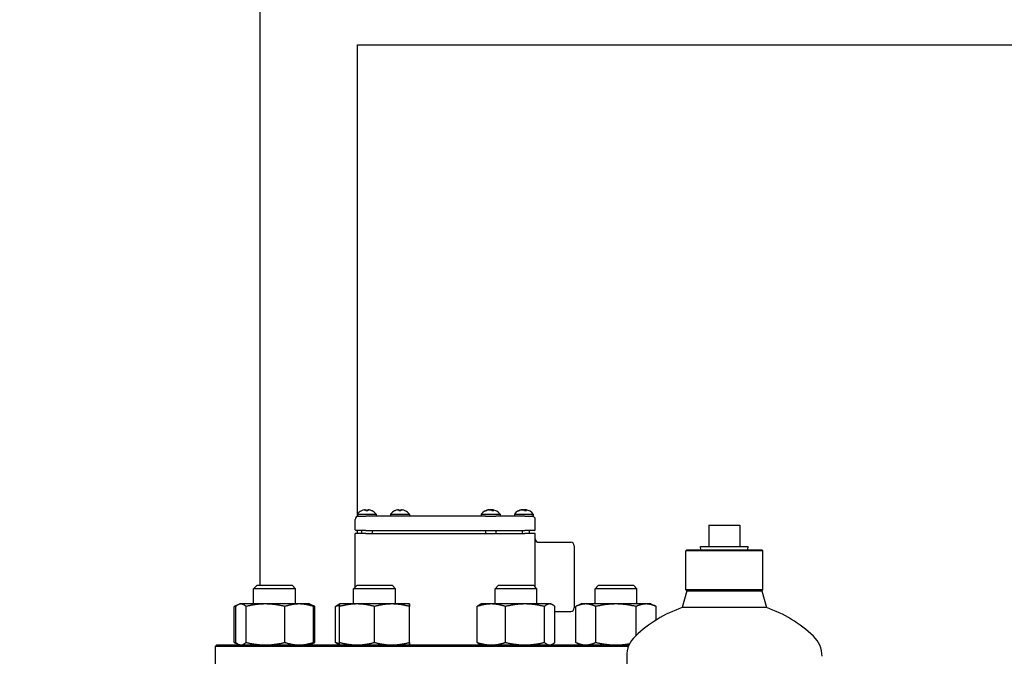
# Model space of a CAD drawing. Header units: inches. Extents: x 24 to 1128, y -69 to 748.
# Tile 82 of 256: x 103 to 121, y 327 to 338. Entities that reach past the tile are written whole.
import ezdxf

# ---------------------------------------------------------------- set-up
doc = ezdxf.new("R2010")
doc.units = ezdxf.units.IN
doc.header["$LTSCALE"] = 32
doc.header["$MEASUREMENT"] = 0
doc.layers.add('Dimension (ANSI)', color=7, linetype='Continuous', lineweight=25)
doc.layers.add('Visible (ANSI)', color=7, linetype='Continuous', lineweight=30)
doc.styles.add('Note Text (ANSI)', font='tahoma.ttf')
doc.dimstyles.new('SB Fraction-16 (ANSI)', dxfattribs={"dimscale": 32, "dimtxt": 0.125, "dimasz": 0.098425, "dimexe": 0.125, "dimexo": 0.0625, "dimgap": 0.031496, "dimtad": 0, "dimtih": 1, "dimtoh": 1, "dimdec": 4, "dimrnd": 1e-08, "dimzin": 0, "dimdsep": 46, "dimlunit": 5, "dimtxsty": 'Note Text (ANSI)', "dimcen": 0.09, "dimdle": 0.393701, "dimclrd": 256, "dimclre": 256, "dimclrt": 256, "dimadec": 0, "dimazin": 3, "dimtfac": 0.96, "dimtofl": 0, "dimtmove": 0, "dimatfit": 3, "dimfxl": 1, "dimfrac": 2, "dimtolj": 1, "dimtzin": 12, "dimlwd": -1, "dimlwe": -1, "dimarcsym": 0})

# ---------------------------------------------------------------- blocks, each defined once
blk = doc.blocks.new('*D15')
at = {"layer": 'Defpoints', "color": 0, "transparency": 16777216}
for p in [(152.29, 475.484), (60.957, 155.772), (120.165, 155.772)]:
    blk.add_point(p, dxfattribs=at)
at = {"layer": 'Dimension (ANSI)', "transparency": 16777216}
for p, q in [((150.29, 475.484), (56.957, 475.484)), ((60.957, 472.334), (60.957, 338.161)), ((60.957, 158.922), (60.957, 331.095)), ((118.165, 155.772), (56.957, 155.772))]:
    blk.add_line(p, q, dxfattribs=at)
for points in [[(60.432, 472.334), (61.482, 472.334), (60.957, 475.484)], [(60.432, 158.922), (61.482, 158.922), (60.957, 155.772)]]:
    blk.add_solid(points, dxfattribs=at)
at = {"layer": 'Dimension (ANSI)', "transparency": 16777216, "insert": (48.754, 337.153), "char_height": 4, "attachment_point": 1, "style": 'Note Text (ANSI)'}
blk.add_mtext('\\A1;319 11/16', dxfattribs=at)

msp = doc.modelspace()

# ---------------------------------------------------------------- linework, layer by layer
at = {"layer": 'Visible (ANSI)'}
for p, q in [((107.66537, 339.73367), (107.66537, 328.29867)), ((109.41537, 337.98367), (126.82162, 337.98367)), ((109.41537, 329.58242), (109.41537, 337.98367)), ((109.40882, 329.57488), (109.74882, 329.57488)), ((109.40882, 329.57488), (109.40882, 329.53867)), ((109.40882, 329.53867), (109.43611, 329.53867)), ((109.41537, 329.53513), (109.41537, 329.53867)), ((109.43611, 329.53867), (109.56111, 329.53867)), ((109.54774, 329.64997), (109.54776, 329.64969)), ((109.59678, 329.63408), (109.56085, 329.63408)), ((111.70623, 329.53867), (109.56111, 329.53867)), ((109.56608, 329.64978), (109.56746, 329.63408)), ((109.59155, 329.64978), (109.59018, 329.63408)), ((109.6099, 329.64997), (109.60987, 329.64969)), ((109.74882, 329.57488), (109.74882, 329.53867)), ((110.00361, 329.57488), (110.34361, 329.57488)), ((110.00361, 329.57488), (110.00361, 329.53867)), ((110.14253, 329.64997), (110.14255, 329.64969)), ((110.19157, 329.63408), (110.15565, 329.63408)), ((110.16088, 329.64978), (110.16225, 329.63408)), ((110.18634, 329.64978), (110.18497, 329.63408)), ((110.20469, 329.64997), (110.20467, 329.64969)), ((110.34361, 329.57488), (110.34361, 329.53867)), ((111.62861, 329.57488), (111.96861, 329.57488)), ((111.62861, 329.57488), (111.62861, 329.53867)), ((111.70623, 329.53867), (111.89099, 329.53867)), ((111.72397, 329.63408), (111.71005, 329.63408)), ((111.7605, 329.65131), (111.7607, 329.64895)), ((111.76922, 329.65079), (111.76923, 329.65073)), ((111.8533, 329.63408), (111.82139, 329.63408)), ((111.828, 329.65079), (111.82654, 329.63408)), ((111.83672, 329.65131), (111.83666, 329.65066)), ((112.41111, 329.53867), (111.89099, 329.53867)), ((111.96861, 329.57488), (111.96861, 329.53867)), ((112.2234, 329.57488), (112.5634, 329.57488)), ((112.2234, 329.57488), (112.2234, 329.53867)), ((112.31343, 329.63408), (112.30303, 329.63408)), ((112.35603, 329.65127), (112.35615, 329.64986)), ((112.44029, 329.63408), (112.40679, 329.63408)), ((112.41111, 329.53867), (112.53611, 329.53867)), ((112.41279, 329.64553), (112.41219, 329.63875)), ((112.41958, 329.6506), (112.41813, 329.63408)), ((112.43077, 329.65127), (112.4307, 329.65042)), ((112.53611, 329.53867), (112.5634, 329.53867)), ((112.5634, 329.57488), (112.5634, 329.53867)), ((109.37361, 329.29429), (109.37361, 329.47617)), ((112.59861, 329.29429), (112.59861, 329.47617)), ((115.70574, 329.37267), (116.26574, 329.37267)), ((115.70574, 329.37267), (115.70574, 328.99267)), ((116.26574, 329.37267), (116.26574, 328.99267)), ((109.56111, 329.22867), (109.37361, 329.22867)), ((109.37361, 328.26535), (109.37361, 329.22867)), ((109.56111, 329.27867), (109.38923, 329.27867)), ((109.41537, 329.22867), (109.41537, 329.27867)), ((109.48382, 329.27867), (109.48382, 329.22867)), ((109.56111, 329.27867), (112.41111, 329.27867)), ((109.56111, 329.22867), (112.41111, 329.22867)), ((109.67382, 329.27867), (109.67382, 329.22867)), ((111.70361, 329.27867), (111.70361, 329.22867)), ((111.89361, 329.27867), (111.89361, 329.22867)), ((112.36111, 329.27867), (112.36111, 329.22867)), ((112.58298, 329.27867), (112.41111, 329.27867)), ((112.59861, 329.22867), (112.41111, 329.22867)), ((112.4884, 329.27867), (112.4884, 329.22867)), ((112.59861, 328.26535), (112.59861, 329.22867)), ((112.66111, 329.06867), (113.23361, 329.06867)), ((113.29611, 329.00617), (113.29611, 327.89117)), ((115.56046, 328.99267), (116.41103, 328.99267)), ((115.56233, 328.93267), (115.56046, 328.99267)), ((116.40915, 328.93267), (116.41103, 328.99267)), ((115.31387, 328.93267), (115.29824, 328.91704)), ((116.67324, 328.91704), (115.29824, 328.91704)), ((115.29824, 328.21392), (115.29824, 328.91704)), ((115.31387, 328.93267), (116.65762, 328.93267)), ((116.65762, 328.93267), (116.67324, 328.91704)), ((116.67324, 328.21392), (116.67324, 328.91704)), ((107.61557, 328.29867), (107.55307, 328.23617)), ((107.61557, 328.29867), (108.24057, 328.29867)), ((108.24057, 328.29867), (108.30307, 328.23617)), ((109.40693, 328.29867), (109.34443, 328.23617)), ((109.40693, 328.29867), (110.03193, 328.29867)), ((110.03193, 328.29867), (110.09443, 328.23617)), ((111.94029, 328.29867), (111.87779, 328.23617)), ((111.94029, 328.29867), (112.56529, 328.29867)), ((112.56529, 328.29867), (112.62779, 328.23617)), ((113.73165, 328.29867), (113.66915, 328.23617)), ((113.73165, 328.29867), (114.35665, 328.29867)), ((114.35665, 328.29867), (114.41915, 328.23617)), ((108.30307, 328.23617), (107.55307, 328.23617)), ((107.55307, 327.96267), (107.55307, 328.23617)), ((108.30307, 327.96267), (108.30307, 328.23617)), ((110.09443, 328.23617), (109.34443, 328.23617)), ((109.34443, 327.96267), (109.34443, 328.23617)), ((110.09443, 327.96267), (110.09443, 328.23617)), ((112.62779, 328.23617), (111.87779, 328.23617)), ((111.87779, 327.96267), (111.87779, 328.23617)), ((112.62779, 327.96267), (112.62779, 328.23617)), ((114.41915, 328.23617), (113.66915, 328.23617)), ((113.66915, 327.96267), (113.66915, 328.23617)), ((114.41915, 327.96267), (114.41915, 328.23617)), ((115.31221, 328.19995), (115.23154, 327.89731)), ((116.67324, 328.21392), (115.29824, 328.21392)), ((115.31221, 328.19995), (115.29824, 328.21392)), ((115.31221, 328.19995), (115.98574, 328.19995)), ((115.98574, 328.19995), (116.65928, 328.19995)), ((116.65928, 328.19995), (116.67324, 328.21392)), ((116.65928, 328.19995), (116.73995, 327.89731)), ((107.20638, 327.27376), (107.20638, 327.91758)), ((107.28151, 327.95262), (107.20756, 327.91813)), ((107.23151, 327.27376), (107.23151, 327.91758)), ((107.30307, 327.96267), (107.28151, 327.95262)), ((107.32391, 327.96267), (107.30307, 327.96267)), ((107.76459, 327.96267), (107.32391, 327.96267)), ((107.41631, 327.27376), (107.41631, 327.91758)), ((108.36875, 327.96267), (107.76459, 327.96267)), ((108.11287, 327.27376), (108.11287, 327.91758)), ((108.55307, 327.96267), (108.36875, 327.96267)), ((108.55307, 327.96267), (108.57462, 327.95262)), ((108.57462, 327.95262), (108.64857, 327.91813)), ((108.62463, 327.27376), (108.62463, 327.91758)), ((108.64975, 327.27376), (108.64975, 327.91758)), ((109.0218, 327.27376), (109.0218, 327.91758)), ((109.09442, 327.96267), (109.07188, 327.95216)), ((109.0934, 327.27376), (109.0934, 327.91758)), ((109.09443, 327.96267), (109.09442, 327.96267)), ((109.40539, 327.96267), (109.09443, 327.96267)), ((110.03038, 327.96267), (109.40539, 327.96267)), ((109.71737, 327.27376), (109.71737, 327.91758)), ((110.34442, 327.96267), (110.03038, 327.96267)), ((110.3434, 327.27376), (110.3434, 327.91758)), ((110.34443, 327.96267), (110.34442, 327.96267)), ((110.34443, 327.96267), (110.34443, 327.96267)), ((110.34545, 327.27376), (110.34545, 327.91758)), ((111.55516, 327.27376), (111.55516, 327.91758)), ((111.62779, 327.96267), (111.60525, 327.95216)), ((111.80959, 327.96267), (111.62779, 327.96267)), ((112.41283, 327.96267), (111.80959, 327.96267)), ((112.06402, 327.27376), (112.06402, 327.91758)), ((112.85603, 327.96267), (112.41283, 327.96267)), ((112.76165, 327.27376), (112.76165, 327.91758)), ((112.87779, 327.96267), (112.85603, 327.96267)), ((112.87779, 327.96267), (112.90034, 327.95216)), ((112.95042, 327.27376), (112.95042, 327.91758)), ((113.32247, 327.27376), (113.32247, 327.91758)), ((113.41915, 327.96267), (113.32364, 327.91813)), ((113.502, 327.96267), (113.41915, 327.96267)), ((114.04237, 327.96267), (113.502, 327.96267)), ((113.68153, 327.27376), (113.68153, 327.91758)), ((114.58452, 327.96267), (114.04237, 327.96267)), ((114.40321, 327.39794), (114.40321, 327.91758)), ((114.66915, 327.96267), (114.58452, 327.96267)), ((114.66915, 327.96267), (114.76466, 327.91813)), ((114.76583, 327.676), (114.76583, 327.91758)), ((112.95042, 327.82867), (113.23361, 327.82867)), ((115.98574, 327.89731), (115.23154, 327.89731)), ((116.73995, 327.89731), (115.98574, 327.89731)), ((106.89236, 327.22867), (106.86111, 327.19742)), ((106.89236, 327.22867), (114.27943, 327.22867)), ((107.28151, 327.23872), (107.20756, 327.2732)), ((107.30307, 327.22867), (107.28151, 327.23872)), ((108.55307, 327.22867), (108.57462, 327.23872)), ((108.57462, 327.23872), (108.64857, 327.2732)), ((109.09442, 327.22867), (109.07188, 327.23918)), ((109.09443, 327.22867), (109.09442, 327.22867)), ((110.34443, 327.22867), (110.34443, 327.22867)), ((111.62779, 327.22867), (111.60525, 327.23918)), ((112.87779, 327.22867), (112.90034, 327.23918)), ((113.41915, 327.22867), (113.32364, 327.2732)), ((114.26668, 327.19742), (106.86111, 327.19742)), ((106.86111, 327.19742), (106.86111, 326.19992)), ((114.23574, 327.02426), (114.23574, 326.18174))]:
    msp.add_line(p, q, dxfattribs=at)
for centre, radius, start, end in [((109.43611, 329.47617), 0.0625, 90, 180), ((109.57882, 329.43367), 0.221, 115.409874, 140.284863), ((109.48751, 329.62588), 0.0082, 90.196335, 115.409874), ((109.67013, 329.62588), 0.0082, 64.590126, 89.803665), ((109.57882, 329.43367), 0.221, 39.715137, 64.590126), ((110.17361, 329.43367), 0.221, 115.409874, 140.284863), ((110.0823, 329.62588), 0.0082, 90.196335, 115.409874), ((110.26492, 329.62588), 0.0082, 64.590126, 89.803665), ((110.17361, 329.43367), 0.221, 39.715137, 64.590126), ((111.79861, 329.43367), 0.221, 100.13391, 140.284863), ((111.79861, 329.43367), 0.221, 39.715137, 79.86609), ((112.3934, 329.43367), 0.221, 100.840466, 140.284863), ((112.3934, 329.43367), 0.221, 39.715137, 79.159534), ((112.53611, 329.47617), 0.0625, 0, 90), ((109.38923, 329.29429), 0.01562, 180, 270), ((112.58298, 329.29429), 0.01562, 270, 0), ((112.66111, 329.13117), 0.0625, 180, 270), ((113.23361, 329.00617), 0.0625, 0, 90), ((113.23361, 327.89117), 0.0625, 270, 0), ((115.98574, 325.70961), 2.31406, 109.021437, 133.555837), ((115.98574, 325.70961), 2.31406, 46.444163, 70.978563), ((114.73574, 327.02426), 0.5, 133.555837, 180), ((117.23574, 327.02426), 0.5, 0, 46.444163)]:
    msp.add_arc(centre, radius, start, end, dxfattribs=at)
for centre, major_axis, ratio, start_param, end_param in [((109.57689, 329.4348), (0.11199, 0.19008), 0.98515146, 0.74451313, 0.96972545), ((109.6473, 329.4843), (-0.11678, 0.15796), 0.54088388, 6.10401031, 6.19637958), ((109.52405, 329.4843), (-0.13334, -0.14425), 0.67634653, 3.90156076, 3.99393004), ((109.53579, 329.66489), (0.0104, -0.02068), 0.2905338, 0.61135669, 0.69802965), ((109.59164, 329.4348), (-0.01944, 0.21976), 0.1479205, 0.20550117, 0.43071349), ((109.566, 329.4348), (0.01944, 0.21976), 0.1479205, 5.85247182, 6.07768414), ((109.63359, 329.4843), (-0.13334, 0.14425), 0.67634653, 5.43084792, 5.5232172), ((109.62184, 329.66489), (0.0104, 0.02068), 0.2905338, 2.44356301, 2.53023597), ((109.51033, 329.4843), (0.11678, 0.15796), 0.54088388, 0.08680572, 0.179175), ((109.58074, 329.4348), (0.11199, -0.19008), 0.98515146, 2.1718672, 2.39707952), ((110.17168, 329.4348), (0.11199, 0.19008), 0.98515146, 0.74451313, 0.96972545), ((110.24209, 329.4843), (-0.11678, 0.15796), 0.54088388, 6.10401031, 6.19637958), ((110.11884, 329.4843), (-0.13334, -0.14425), 0.67634653, 3.90156076, 3.99393004), ((110.13058, 329.66489), (0.0104, -0.02068), 0.2905338, 0.61135669, 0.69802965), ((110.18643, 329.4348), (-0.01944, 0.21976), 0.1479205, 0.20550117, 0.43071349), ((110.16079, 329.4348), (0.01944, 0.21976), 0.1479205, 5.85247182, 6.07768414), ((110.22838, 329.4843), (-0.13334, 0.14425), 0.67634653, 5.43084792, 5.5232172), ((110.21664, 329.66489), (0.0104, 0.02068), 0.2905338, 2.44356301, 2.53023597), ((110.10512, 329.4843), (0.11678, 0.15796), 0.54088388, 0.08680572, 0.179175), ((110.17553, 329.4348), (0.11199, -0.19008), 0.98515146, 2.1718672, 2.39707952), ((111.80238, 329.4348), (-0.06355, 0.21127), 0.95312845, 6.22255574, 6.44776806), ((111.79136, 329.4348), (0.03411, 0.21796), 0.82600844, 0.3471504, 0.57236272), ((111.77858, 329.4843), (0.18267, 0.07226), 0.84313746, 1.33332677, 1.34263119), ((111.7555, 329.66489), (-0.00392, -0.02079), 0.5421127, 0.81108156, 0.94507313), ((111.88398, 329.4843), (-0.1002, 0.16896), 0.19778579, 0.08445008, 0.17681936), ((111.71973, 329.4843), (-0.10611, -0.16532), 0.37831234, 3.58100243, 3.6733717), ((111.77147, 329.66489), (0.01188, -0.02087), 0.09873334, 0.6080551, 0.7869747), ((111.81101, 329.4348), (-0.02009, 0.2197), 0.28974132, 5.81289787, 6.03811019), ((111.87749, 329.4843), (0.10611, -0.16532), 0.37831234, 2.63728458, 2.70218288), ((111.80474, 329.66489), (-0.01134, 0.02079), 0.19423877, 2.19283965, 2.75214491), ((111.82574, 329.66489), (-0.01188, -0.02087), 0.09873334, 5.49621061, 6.05551588), ((111.78786, 329.4348), (0.02315, 0.2194), 0.55687875, 5.89807734, 6.12328966), ((111.81864, 329.4843), (-0.18267, 0.07226), 0.84313746, 4.85748926, 4.94985854), ((111.7603, 329.4843), (0.15665, 0.11853), 0.77902489, 0.50640649, 0.59877577), ((111.84918, 329.66489), (0.00688, 0.02065), 0.47355535, 2.45496054, 2.48963316), ((112.39588, 329.4348), (-0.09185, 0.20059), 0.97784059, 6.08080434, 6.30601666), ((112.38729, 329.4348), (0.0403, 0.2169), 0.87882115, 0.38042979, 0.6056421), ((112.36471, 329.4843), (0.17091, 0.09684), 0.81837338, 1.16641404, 1.18233981), ((112.35331, 329.66489), (-0.00541, -0.02072), 0.5139195, 0.93409149, 0.97661957), ((112.47627, 329.4843), (-0.10242, 0.16763), 0.2833108, 0.02981259, 0.12218187), ((112.31887, 329.4843), (-0.11038, -0.16249), 0.45630038, 3.64336979, 3.73573907), ((112.36198, 329.66489), (0.01168, -0.02084), 0.14296942, 0.6133463, 0.7631665), ((112.40613, 329.4348), (-0.01959, 0.21975), 0.19034616, 5.82242205, 6.04763436), ((112.40469, 329.66489), (-0.01096, 0.02074), 0.23875081, 2.17290201, 2.72638819), ((112.46793, 329.4843), (0.11038, -0.16249), 0.45630038, 2.5835909, 2.63981551), ((112.42482, 329.66489), (-0.01168, -0.02084), 0.14296942, 5.52001881, 5.97616322), ((112.38196, 329.4348), (0.02177, 0.21954), 0.46912394, 5.88587725, 6.11108957), ((112.42209, 329.4843), (-0.17091, 0.09684), 0.81837338, 5.02440199, 5.11677126), ((112.44307, 329.66489), (0.00794, 0.02062), 0.43415021, 2.46421985, 2.50966185), ((112.3472, 329.4843), (0.1451, 0.13242), 0.73606383, 0.38514845, 0.47751772)]:
    msp.add_ellipse(centre, major_axis=major_axis, ratio=ratio, start_param=start_param, end_param=end_param, dxfattribs=at)
for points, knots in [([(109.53237, 329.64935), (109.53402, 329.64972), (109.53584, 329.65008), (109.5393, 329.65069), (109.54094, 329.65093), (109.54361, 329.65123), (109.54483, 329.65132), (109.54664, 329.65133), (109.54723, 329.65124), (109.54755, 329.65107), (109.5476, 329.65103), (109.54762, 329.65099)], [0, 0, 0, 0, 0.0130054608, 0.0130054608, 0.0260109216, 0.0260109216, 0.0386519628, 0.0386519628, 0.0512930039, 0.0512930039, 0.0542567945, 0.0542567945, 0.0542567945, 0.0542567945]), ([(109.5535, 329.65099), (109.55492, 329.65114), (109.55641, 329.65125), (109.55941, 329.65135), (109.5609, 329.65132), (109.56326, 329.65113), (109.5643, 329.65095), (109.56569, 329.65045), (109.56605, 329.65013), (109.5661, 329.64965), (109.56606, 329.64951), (109.56597, 329.64935)], [0.0280397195, 0.0280397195, 0.0280397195, 0.0280397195, 0.0388042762, 0.0388042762, 0.0514385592, 0.0514385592, 0.0642198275, 0.0642198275, 0.0770010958, 0.0770010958, 0.0822463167, 0.0822463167, 0.0822463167, 0.0822463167]), ([(109.5604, 329.63329), (109.56041, 329.63335), (109.56043, 329.63341), (109.56055, 329.63385), (109.5607, 329.63408), (109.56085, 329.63408)], [0.02219206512, 0.02219206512, 0.02219206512, 0.02219206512, 0.02324096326, 0.02324096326, 0.03095777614, 0.03095777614, 0.03095777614, 0.03095777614]), ([(109.59166, 329.64935), (109.59145, 329.64972), (109.59154, 329.65008), (109.59245, 329.65069), (109.59327, 329.65093), (109.59529, 329.65123), (109.59662, 329.65132), (109.59964, 329.65133), (109.60134, 329.65124), (109.60335, 329.65107), (109.60374, 329.65103), (109.60414, 329.65099)], [0, 0, 0, 0, 0.0130054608, 0.0130054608, 0.0260109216, 0.0260109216, 0.0386519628, 0.0386519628, 0.0512930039, 0.0512930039, 0.0542567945, 0.0542567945, 0.0542567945, 0.0542567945]), ([(109.59678, 329.63408), (109.59693, 329.63408), (109.59709, 329.63385), (109.59721, 329.63341), (109.59722, 329.63335), (109.59723, 329.63329)], [0.09271316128, 0.09271316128, 0.09271316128, 0.09271316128, 0.10042997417, 0.10042997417, 0.1014788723, 0.1014788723, 0.1014788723, 0.1014788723]), ([(109.61001, 329.65099), (109.61011, 329.65114), (109.61045, 329.65125), (109.61171, 329.65135), (109.61273, 329.65132), (109.61507, 329.65113), (109.61656, 329.65095), (109.6198, 329.65045), (109.62156, 329.65013), (109.62388, 329.64965), (109.62457, 329.64951), (109.62527, 329.64935)], [0.0280397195, 0.0280397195, 0.0280397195, 0.0280397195, 0.0388042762, 0.0388042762, 0.0514385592, 0.0514385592, 0.0642198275, 0.0642198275, 0.0770010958, 0.0770010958, 0.0822463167, 0.0822463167, 0.0822463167, 0.0822463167]), ([(110.12716, 329.64935), (110.12881, 329.64972), (110.13063, 329.65008), (110.13409, 329.65069), (110.13573, 329.65093), (110.1384, 329.65123), (110.13962, 329.65132), (110.14143, 329.65133), (110.14202, 329.65124), (110.14234, 329.65107), (110.14239, 329.65103), (110.14241, 329.65099)], [0, 0, 0, 0, 0.0130054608, 0.0130054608, 0.0260109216, 0.0260109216, 0.0386519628, 0.0386519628, 0.0512930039, 0.0512930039, 0.0542567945, 0.0542567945, 0.0542567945, 0.0542567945]), ([(110.14829, 329.65099), (110.14971, 329.65114), (110.1512, 329.65125), (110.1542, 329.65135), (110.15569, 329.65132), (110.15805, 329.65113), (110.15909, 329.65095), (110.16048, 329.65045), (110.16084, 329.65013), (110.16089, 329.64965), (110.16085, 329.64951), (110.16076, 329.64935)], [0.0280397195, 0.0280397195, 0.0280397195, 0.0280397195, 0.0388042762, 0.0388042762, 0.0514385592, 0.0514385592, 0.0642198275, 0.0642198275, 0.0770010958, 0.0770010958, 0.0822463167, 0.0822463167, 0.0822463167, 0.0822463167]), ([(110.15519, 329.63329), (110.15521, 329.63335), (110.15522, 329.63341), (110.15534, 329.63385), (110.1555, 329.63408), (110.15565, 329.63408)], [0.02219206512, 0.02219206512, 0.02219206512, 0.02219206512, 0.02324096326, 0.02324096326, 0.03095777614, 0.03095777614, 0.03095777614, 0.03095777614]), ([(110.18645, 329.64935), (110.18624, 329.64972), (110.18633, 329.65008), (110.18724, 329.65069), (110.18806, 329.65093), (110.19008, 329.65123), (110.19141, 329.65132), (110.19443, 329.65133), (110.19613, 329.65124), (110.19814, 329.65107), (110.19853, 329.65103), (110.19893, 329.65099)], [0, 0, 0, 0, 0.0130054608, 0.0130054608, 0.0260109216, 0.0260109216, 0.0386519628, 0.0386519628, 0.0512930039, 0.0512930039, 0.0542567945, 0.0542567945, 0.0542567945, 0.0542567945]), ([(110.19157, 329.63408), (110.19172, 329.63408), (110.19188, 329.63385), (110.192, 329.63341), (110.19201, 329.63335), (110.19203, 329.63329)], [0.09271316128, 0.09271316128, 0.09271316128, 0.09271316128, 0.10042997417, 0.10042997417, 0.1014788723, 0.1014788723, 0.1014788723, 0.1014788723]), ([(110.2048, 329.65099), (110.2049, 329.65114), (110.20524, 329.65125), (110.2065, 329.65135), (110.20752, 329.65132), (110.20986, 329.65113), (110.21135, 329.65095), (110.21459, 329.65045), (110.21635, 329.65013), (110.21867, 329.64965), (110.21936, 329.64951), (110.22006, 329.64935)], [0.0280397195, 0.0280397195, 0.0280397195, 0.0280397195, 0.0388042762, 0.0388042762, 0.0514385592, 0.0514385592, 0.0642198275, 0.0642198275, 0.0770010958, 0.0770010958, 0.0822463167, 0.0822463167, 0.0822463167, 0.0822463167]), ([(111.7067, 329.63329), (111.70682, 329.63335), (111.70694, 329.63341), (111.70795, 329.63385), (111.70908, 329.63408), (111.71005, 329.63408)], [0.02219206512, 0.02219206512, 0.02219206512, 0.02219206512, 0.02324096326, 0.02324096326, 0.03095777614, 0.03095777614, 0.03095777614, 0.03095777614]), ([(111.7605, 329.65131), (111.76049, 329.65134), (111.76022, 329.65131), (111.75919, 329.65113), (111.75829, 329.65095), (111.75596, 329.65045), (111.75452, 329.65013), (111.75245, 329.64965), (111.75181, 329.64951), (111.75115, 329.64935)], [0.040382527, 0.040382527, 0.040382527, 0.040382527, 0.0514385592, 0.0514385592, 0.0642198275, 0.0642198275, 0.0770010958, 0.0770010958, 0.0822463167, 0.0822463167, 0.0822463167, 0.0822463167]), ([(111.76219, 329.64935), (111.76359, 329.64972), (111.76527, 329.65008), (111.76878, 329.65069), (111.77062, 329.65093), (111.7739, 329.65123), (111.77556, 329.65132), (111.7785, 329.65133), (111.77976, 329.65124), (111.78092, 329.65107), (111.78113, 329.65103), (111.78132, 329.65099)], [0, 0, 0, 0, 0.0130054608, 0.0130054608, 0.0260109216, 0.0260109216, 0.0386519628, 0.0386519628, 0.0512930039, 0.0512930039, 0.0542567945, 0.0542567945, 0.0542567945, 0.0542567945]), ([(111.76922, 329.65079), (111.76921, 329.65091), (111.76911, 329.651), (111.7686, 329.65123), (111.76793, 329.65132), (111.76598, 329.65133), (111.7647, 329.65124), (111.76302, 329.65107), (111.76269, 329.65103), (111.76234, 329.65099)], [0.0195237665, 0.0195237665, 0.0195237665, 0.0195237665, 0.0260109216, 0.0260109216, 0.0386519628, 0.0386519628, 0.0512930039, 0.0512930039, 0.0542567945, 0.0542567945, 0.0542567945, 0.0542567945]), ([(111.78915, 329.65099), (111.79048, 329.65114), (111.79196, 329.65125), (111.79522, 329.65135), (111.797, 329.65132), (111.80014, 329.65113), (111.80171, 329.65095), (111.80436, 329.65045), (111.80544, 329.65013), (111.80649, 329.64965), (111.80675, 329.64951), (111.80697, 329.64935)], [0.0280397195, 0.0280397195, 0.0280397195, 0.0280397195, 0.0388042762, 0.0388042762, 0.0514385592, 0.0514385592, 0.0642198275, 0.0642198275, 0.0770010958, 0.0770010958, 0.0822463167, 0.0822463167, 0.0822463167, 0.0822463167]), ([(111.80807, 329.65099), (111.80674, 329.65114), (111.80525, 329.65125), (111.802, 329.65135), (111.80022, 329.65132), (111.79864, 329.65122), (111.79862, 329.65122), (111.79861, 329.65122)], [0.0280397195, 0.0280397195, 0.0280397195, 0.0280397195, 0.0388042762, 0.0388042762, 0.0514385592, 0.0514385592, 0.0515689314, 0.0515689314, 0.0515689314, 0.0515689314]), ([(111.8137, 329.64482), (111.81367, 329.64444), (111.81364, 329.64406), (111.81361, 329.64365), (111.8136, 329.6436), (111.8136, 329.64356)], [-3.1047347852, -3.1047347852, -3.1047347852, -3.1047347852, -3.10182165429, -3.10182165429, -3.10150020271, -3.10150020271, -3.10150020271, -3.10150020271]), ([(111.82799, 329.65073), (111.82695, 329.65087), (111.82591, 329.65099), (111.82332, 329.65123), (111.82165, 329.65132), (111.81872, 329.65133), (111.81745, 329.65124), (111.8163, 329.65107), (111.81609, 329.65103), (111.8159, 329.65099)], [0.0183840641, 0.0183840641, 0.0183840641, 0.0183840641, 0.0260109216, 0.0260109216, 0.0386519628, 0.0386519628, 0.0512930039, 0.0512930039, 0.0542567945, 0.0542567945, 0.0542567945, 0.0542567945]), ([(111.83017, 329.64935), (111.82926, 329.64972), (111.82856, 329.65008), (111.8279, 329.65069), (111.82793, 329.65093), (111.82861, 329.65123), (111.82929, 329.65132), (111.83124, 329.65133), (111.83252, 329.65124), (111.8342, 329.65107), (111.83453, 329.65103), (111.83488, 329.65099)], [0, 0, 0, 0, 0.0130054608, 0.0130054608, 0.0260109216, 0.0260109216, 0.0386519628, 0.0386519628, 0.0512930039, 0.0512930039, 0.0542567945, 0.0542567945, 0.0542567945, 0.0542567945]), ([(111.83766, 329.65099), (111.83713, 329.65114), (111.8368, 329.65125), (111.83665, 329.65135), (111.83693, 329.65132), (111.83748, 329.65122), (111.83749, 329.65122), (111.83749, 329.65122)], [0.0280397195, 0.0280397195, 0.0280397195, 0.0280397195, 0.0388042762, 0.0388042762, 0.0514385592, 0.0514385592, 0.0515689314, 0.0515689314, 0.0515689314, 0.0515689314]), ([(111.8533, 329.63408), (111.85386, 329.63408), (111.85451, 329.63385), (111.85507, 329.63341), (111.85514, 329.63335), (111.85521, 329.63329)], [0.09271316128, 0.09271316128, 0.09271316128, 0.09271316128, 0.10042997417, 0.10042997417, 0.1014788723, 0.1014788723, 0.1014788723, 0.1014788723]), ([(112.29958, 329.63329), (112.2997, 329.63335), (112.29983, 329.63341), (112.30087, 329.63385), (112.30203, 329.63408), (112.30303, 329.63408)], [0.02219206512, 0.02219206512, 0.02219206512, 0.02219206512, 0.02324096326, 0.02324096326, 0.03095777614, 0.03095777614, 0.03095777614, 0.03095777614]), ([(112.35602, 329.65127), (112.35602, 329.65128), (112.35602, 329.65129), (112.35591, 329.65135), (112.35545, 329.65132), (112.35403, 329.65113), (112.35298, 329.65095), (112.35038, 329.65045), (112.34885, 329.65013), (112.34668, 329.64965), (112.34602, 329.64951), (112.34533, 329.64935)], [0.0371190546, 0.0371190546, 0.0371190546, 0.0371190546, 0.0388042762, 0.0388042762, 0.0514385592, 0.0514385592, 0.0642198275, 0.0642198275, 0.0770010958, 0.0770010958, 0.0822463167, 0.0822463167, 0.0822463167, 0.0822463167]), ([(112.35393, 329.64935), (112.35541, 329.64972), (112.35716, 329.65008), (112.36072, 329.65069), (112.36254, 329.65093), (112.36574, 329.65123), (112.36733, 329.65132), (112.37005, 329.65133), (112.37117, 329.65124), (112.37215, 329.65107), (112.37232, 329.65103), (112.37248, 329.65099)], [0, 0, 0, 0, 0.0130054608, 0.0130054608, 0.0260109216, 0.0260109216, 0.0386519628, 0.0386519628, 0.0512930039, 0.0512930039, 0.0542567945, 0.0542567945, 0.0542567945, 0.0542567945]), ([(112.3659, 329.65122), (112.36543, 329.65129), (112.36484, 329.65132), (112.36301, 329.65133), (112.36161, 329.65124), (112.35981, 329.65107), (112.35946, 329.65103), (112.3591, 329.65099)], [0.0306803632, 0.0306803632, 0.0306803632, 0.0306803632, 0.0386519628, 0.0386519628, 0.0512930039, 0.0512930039, 0.0542567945, 0.0542567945, 0.0542567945, 0.0542567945]), ([(112.37998, 329.65099), (112.38136, 329.65114), (112.38287, 329.65125), (112.38612, 329.65135), (112.38786, 329.65132), (112.39088, 329.65113), (112.39235, 329.65095), (112.39475, 329.65045), (112.39567, 329.65013), (112.3965, 329.64965), (112.3967, 329.64951), (112.39684, 329.64935)], [0.0280397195, 0.0280397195, 0.0280397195, 0.0280397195, 0.0388042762, 0.0388042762, 0.0514385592, 0.0514385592, 0.0642198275, 0.0642198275, 0.0770010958, 0.0770010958, 0.0822463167, 0.0822463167, 0.0822463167, 0.0822463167]), ([(112.40682, 329.65099), (112.40544, 329.65114), (112.40393, 329.65125), (112.40068, 329.65135), (112.39894, 329.65132), (112.39598, 329.65113), (112.39457, 329.65096), (112.3934, 329.65073)], [0.0280397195, 0.0280397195, 0.0280397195, 0.0280397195, 0.0388042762, 0.0388042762, 0.0514385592, 0.0514385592, 0.0637034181, 0.0637034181, 0.0637034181, 0.0637034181]), ([(112.4209, 329.65122), (112.41992, 329.65129), (112.41897, 329.65132), (112.41675, 329.65133), (112.41563, 329.65124), (112.41465, 329.65107), (112.41448, 329.65103), (112.41432, 329.65099)], [0.0306803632, 0.0306803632, 0.0306803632, 0.0306803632, 0.0386519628, 0.0386519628, 0.0512930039, 0.0512930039, 0.0542567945, 0.0542567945, 0.0542567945, 0.0542567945]), ([(112.42105, 329.64935), (112.42029, 329.64972), (112.41977, 329.65008), (112.41947, 329.65069), (112.4197, 329.65093), (112.42071, 329.65123), (112.42155, 329.65132), (112.42379, 329.65133), (112.42519, 329.65124), (112.42699, 329.65107), (112.42734, 329.65103), (112.4277, 329.65099)], [0, 0, 0, 0, 0.0130054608, 0.0130054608, 0.0260109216, 0.0260109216, 0.0386519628, 0.0386519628, 0.0512930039, 0.0512930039, 0.0542567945, 0.0542567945, 0.0542567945, 0.0542567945]), ([(112.43127, 329.65099), (112.43089, 329.65114), (112.43071, 329.65125), (112.43089, 329.65135), (112.43135, 329.65132), (112.43274, 329.65113), (112.43374, 329.65096), (112.43496, 329.65073)], [0.0280397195, 0.0280397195, 0.0280397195, 0.0280397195, 0.0388042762, 0.0388042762, 0.0514385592, 0.0514385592, 0.0637034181, 0.0637034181, 0.0637034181, 0.0637034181]), ([(112.44029, 329.63408), (112.44077, 329.63408), (112.44131, 329.63385), (112.44178, 329.63341), (112.44183, 329.63335), (112.44189, 329.63329)], [0.09271316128, 0.09271316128, 0.09271316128, 0.09271316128, 0.10042997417, 0.10042997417, 0.1014788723, 0.1014788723, 0.1014788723, 0.1014788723])]:
    msp.add_open_spline(points, degree=3, knots=knots, dxfattribs=at)
msp.add_open_spline([(112.41219, 329.63876), (112.41205, 329.63723), (112.41192, 329.63567), (112.4118, 329.63409)], degree=3, dxfattribs=at)
for points, weights in [([(107.25815, 327.93903), (107.23312, 327.93011), (107.20638, 327.91758)], [1.01497786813, 1.01026529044, 1]), ([(107.32391, 327.96267), (107.28102, 327.96267), (107.23151, 327.91758)], [1, 1.0379548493, 1]), ([(107.41631, 327.91758), (107.36679, 327.96267), (107.32391, 327.96267)], [1, 1.0379548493, 1]), ([(107.76459, 327.96267), (107.60295, 327.96267), (107.41631, 327.91758)], [1, 1.0379548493, 1]), ([(108.11287, 327.91758), (107.92622, 327.96267), (107.76459, 327.96267)], [1, 1.0379548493, 1]), ([(108.36875, 327.96267), (108.24999, 327.96267), (108.11287, 327.91758)], [1, 1.0379548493, 1]), ([(108.62463, 327.91758), (108.4875, 327.96267), (108.36875, 327.96267)], [1, 1.0379548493, 1]), ([(108.57462, 327.95262), (108.59825, 327.9416), (108.62463, 327.91758)], [1.01893595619, 1.01986453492, 1]), ([(108.64975, 327.91758), (108.62331, 327.92985), (108.59852, 327.93866)], [1, 1.01005189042, 1.01477953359]), ([(108.64857, 327.91813), (108.64916, 327.91786), (108.64975, 327.91758)], [1.00044598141, 1.00022431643, 1]), ([(109.0218, 327.91758), (109.0482, 327.94111), (109.07188, 327.95216)], [1, 1.0194544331, 1.01896543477]), ([(109.09369, 327.93866), (109.05891, 327.92985), (109.0218, 327.91758)], [1.01477953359, 1.01005189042, 1]), ([(109.0934, 327.91758), (109.09395, 327.96245), (109.09442, 327.96267)], [1, 1.03776043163, 1.00038684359]), ([(109.40539, 327.96267), (109.26059, 327.96267), (109.0934, 327.91758)], [1, 1.0379548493, 1]), ([(109.71737, 327.91758), (109.55018, 327.96267), (109.40539, 327.96267)], [1, 1.0379548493, 1]), ([(110.03038, 327.96267), (109.88511, 327.96267), (109.71737, 327.91758)], [1, 1.0379548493, 1]), ([(110.3434, 327.91758), (110.17565, 327.96267), (110.03038, 327.96267)], [1, 1.0379548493, 1]), ([(110.34442, 327.96267), (110.34395, 327.96267), (110.3434, 327.91758)], [1, 1.0379548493, 1]), ([(110.34545, 327.91758), (110.3449, 327.96267), (110.34442, 327.96267)], [1, 1.0379548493, 1]), ([(111.80959, 327.96267), (111.69151, 327.96267), (111.55516, 327.91758)], [1, 1.0379548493, 1]), ([(111.55516, 327.91758), (111.58156, 327.94111), (111.60525, 327.95216)], [1, 1.0194544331, 1.01896543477]), ([(112.06402, 327.91758), (111.92767, 327.96267), (111.80959, 327.96267)], [1, 1.0379548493, 1]), ([(112.41283, 327.96267), (112.25095, 327.96267), (112.06402, 327.91758)], [1, 1.0379548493, 1]), ([(112.76165, 327.91758), (112.57472, 327.96267), (112.41283, 327.96267)], [1, 1.0379548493, 1]), ([(112.85603, 327.96267), (112.81223, 327.96267), (112.76165, 327.91758)], [1, 1.0379548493, 1]), ([(112.95042, 327.91758), (112.89984, 327.96267), (112.85603, 327.96267)], [1, 1.0379548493, 1]), ([(113.502, 327.96267), (113.41868, 327.96267), (113.32247, 327.91758)], [1, 1.0379548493, 1]), ([(113.68153, 327.91758), (113.58532, 327.96267), (113.502, 327.96267)], [1, 1.0379548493, 1]), ([(114.04237, 327.96267), (113.8749, 327.96267), (113.68153, 327.91758)], [1, 1.0379548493, 1]), ([(114.40321, 327.91758), (114.20984, 327.96267), (114.04237, 327.96267)], [1, 1.0379548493, 1]), ([(114.58452, 327.96267), (114.50038, 327.96267), (114.40321, 327.91758)], [1, 1.0379548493, 1]), ([(114.76583, 327.91758), (114.66867, 327.96267), (114.58452, 327.96267)], [1, 1.0379548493, 1]), ([(114.76466, 327.91813), (114.76524, 327.91786), (114.76583, 327.91758)], [1.00044598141, 1.00022431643, 1]), ([(107.20638, 327.27376), (107.23312, 327.26123), (107.25815, 327.25231)], [1, 1.01026529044, 1.01497786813]), ([(107.23151, 327.27376), (107.28102, 327.22867), (107.32391, 327.22867)], [1, 1.0379548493, 1]), ([(107.32391, 327.22867), (107.36679, 327.22867), (107.41631, 327.27376)], [1, 1.0379548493, 1]), ([(107.41631, 327.27376), (107.60295, 327.22867), (107.76459, 327.22867)], [1, 1.0379548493, 1]), ([(107.76459, 327.22867), (107.92622, 327.22867), (108.11287, 327.27376)], [1, 1.0379548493, 1]), ([(108.11287, 327.27376), (108.24999, 327.22867), (108.36875, 327.22867)], [1, 1.0379548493, 1]), ([(108.36875, 327.22867), (108.4875, 327.22867), (108.62463, 327.27376)], [1, 1.0379548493, 1]), ([(108.62463, 327.27376), (108.59825, 327.24974), (108.57462, 327.23872)], [1, 1.01986453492, 1.01893595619]), ([(108.59852, 327.25268), (108.62331, 327.26149), (108.64975, 327.27376)], [1.01477953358, 1.01005189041, 1]), ([(108.64975, 327.27376), (108.64916, 327.27348), (108.64857, 327.2732)], [1, 1.00022431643, 1.0004459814]), ([(109.07188, 327.23918), (109.0482, 327.25023), (109.0218, 327.27376)], [1.01896543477, 1.0194544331, 1]), ([(109.0218, 327.27376), (109.05891, 327.26149), (109.09369, 327.25268)], [1, 1.01005189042, 1.01477953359]), ([(109.09442, 327.22867), (109.09395, 327.22889), (109.0934, 327.27376)], [1.00038684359, 1.03776043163, 1]), ([(109.0934, 327.27376), (109.26059, 327.22867), (109.40539, 327.22867)], [1, 1.0379548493, 1]), ([(109.40539, 327.22867), (109.55018, 327.22867), (109.71737, 327.27376)], [1, 1.0379548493, 1]), ([(109.71737, 327.27376), (109.88511, 327.22867), (110.03038, 327.22867)], [1, 1.0379548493, 1]), ([(110.03038, 327.22867), (110.17565, 327.22867), (110.3434, 327.27376)], [1, 1.0379548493, 1]), ([(110.3434, 327.27376), (110.34395, 327.22867), (110.34442, 327.22867)], [1, 1.0379548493, 1]), ([(110.34442, 327.22867), (110.3449, 327.22867), (110.34545, 327.27376)], [1, 1.0379548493, 1]), ([(111.60525, 327.23918), (111.58156, 327.25023), (111.55516, 327.27376)], [1.01896543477, 1.0194544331, 1]), ([(111.55516, 327.27376), (111.69151, 327.22867), (111.80959, 327.22867)], [1, 1.0379548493, 1]), ([(111.80959, 327.22867), (111.92767, 327.22867), (112.06402, 327.27376)], [1, 1.0379548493, 1]), ([(112.06402, 327.27376), (112.25095, 327.22867), (112.41283, 327.22867)], [1, 1.0379548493, 1]), ([(112.41283, 327.22867), (112.57472, 327.22867), (112.76165, 327.27376)], [1, 1.0379548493, 1]), ([(112.76165, 327.27376), (112.81223, 327.22867), (112.85603, 327.22867)], [1, 1.0379548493, 1]), ([(112.85603, 327.22867), (112.89984, 327.22867), (112.95042, 327.27376)], [1, 1.0379548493, 1]), ([(113.32247, 327.27376), (113.41868, 327.22867), (113.502, 327.22867)], [1, 1.0379548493, 1]), ([(113.502, 327.22867), (113.58532, 327.22867), (113.68153, 327.27376)], [1, 1.0379548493, 1]), ([(113.68153, 327.27376), (113.8749, 327.22867), (114.04237, 327.22867)], [1, 1.0379548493, 1]), ([(114.04237, 327.22867), (114.16165, 327.22867), (114.28996, 327.2507)], [1, 1.02674280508, 1.01579990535])]:
    msp.add_rational_spline(points, weights, degree=2, dxfattribs=at)

# ---------------------------------------------------------------- dimensions: what is measured, and where the dimension line sits
at = {"layer": 'Dimension (ANSI)'}
dim = msp.add_linear_dim(base=(60.95681, 155.77197), p1=(152.29037, 475.48367), p2=(120.16537, 155.77197), angle=270, dimstyle='SB Fraction-16 (ANSI)', override={"dimgap": 0.031496, "dimdec": 4, "dimtol": 0, "dimlim": 0, "dimtp": 0, "dimtm": 0, "dimtdec": 2, "dimatfit": 1}, dxfattribs=at)
dim.commit()
dim.dimension.update_dxf_attribs({"geometry": '*D15', "text_midpoint": (60.95681, 334.62782), "dimtype": 160})

doc.saveas('drawing.dxf')
